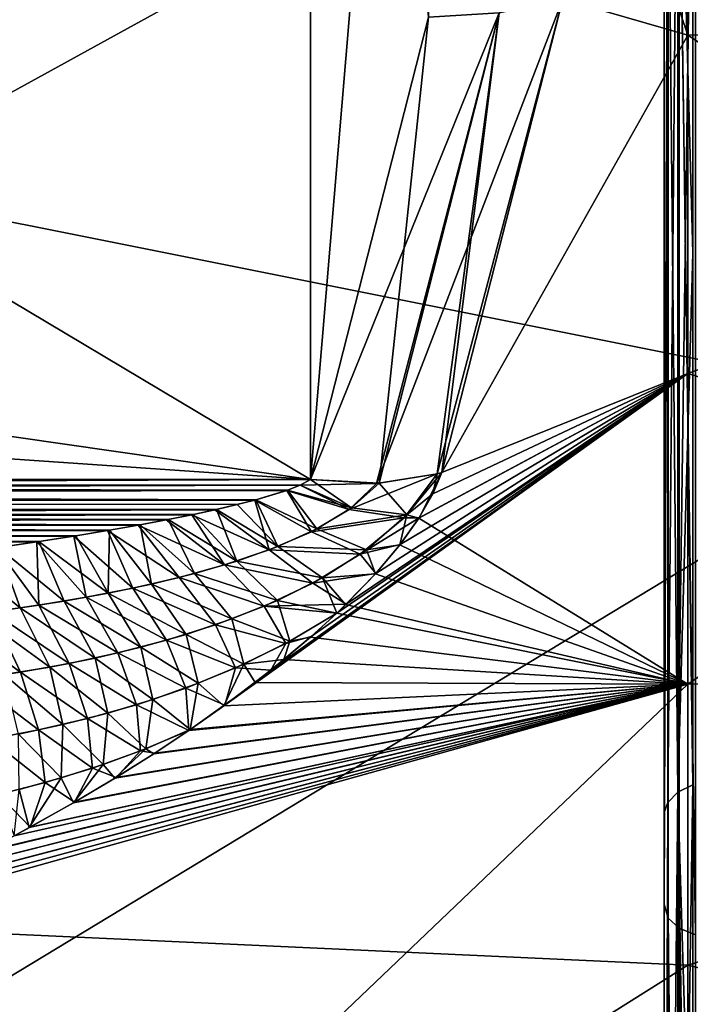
# Model space of a CAD drawing. Header units: metres. Extents: x 59 to 135, y -85 to 87.
# Tile 50 of 210: x 104.23 to 105.55, y -15.32 to -13.37. Entities that reach past the tile are written whole.
import ezdxf

# ---------------------------------------------------------------- set-up
doc = ezdxf.new("R2010")
doc.units = ezdxf.units.M
doc.layers.add('solid_21_404_502_XXX', color=7, linetype='CONTINUOUS')

msp = doc.modelspace()

# ---------------------------------------------------------------- linework, layer by layer
at = {"layer": 'solid_21_404_502_XXX'}
for points in [[(92.92411, -14.283573, 10.889191), (104.800674, -10.596016, 14.283573), (104.800674, -14.283573, 10.596016)], [(92.92411, -14.283573, 10.889191), (98.862396, -10.742603, 14.283573), (104.800674, -10.596016, 14.283573)], [(104.800674, -14.283573, -10.596016), (104.800674, -10.596016, -14.283573), (98.862396, -10.742603, -14.283573)], [(104.800674, -14.283573, -10.596016), (105.034065, -13.369972, -11.503856), (104.800674, -10.596016, -14.283573)], [(104.800674, -10.596016, 14.283573), (105.034065, -11.503855, 13.369973), (104.800674, -14.283573, 10.596016)], [(92.993294, -12.5855, -12.585557), (104.800674, -14.283573, -10.596016), (98.862396, -10.742603, -14.283573)], [(105.034065, -11.503855, 13.369973), (105.034065, -13.369972, 11.503856), (104.800674, -14.283573, 10.596016)], [(103.866585, -13.706483, -15.47142), (103.866585, -11.741673, -17.01075), (106.060829, -12.499646, -14.896499)], [(103.866585, -11.741673, 17.01075), (103.866585, -13.706483, 15.47142), (106.060829, -12.499646, 14.896499)], [(107.454948, -13.379801, -11.060852), (107.454948, -11.888809, -12.649812), (105.546379, -12.683444, -11.90166)], [(107.454948, -11.888809, 12.649812), (107.454948, -13.379801, 11.060852), (105.546379, -12.683444, 11.90166)], [(103.866585, -13.706483, -15.47142), (106.060829, -12.499646, -14.896499), (106.060829, -14.144506, -13.344653)], [(103.866585, -13.706483, 15.47142), (106.060829, -14.144506, 13.344653), (106.060829, -12.499646, 14.896499)], [(92.993294, -12.5855, -12.585557), (92.977631, -13.470376, -11.701067), (104.800674, -14.283573, -10.596016)], [(105.299789, -13.333353, -11.422954), (105.546379, -13.405608, -11.08192), (105.546379, -12.683444, -11.90166)], [(105.360519, -12.856514, 11.898283), (105.546379, -12.683444, 11.90166), (105.546379, -13.405608, 11.08192)], [(107.454948, -13.379801, -11.060852), (105.546379, -12.683444, -11.90166), (105.546379, -13.405608, -11.08192)], [(107.454948, -13.379801, 11.060852), (105.546379, -13.405608, 11.08192), (105.546379, -12.683444, 11.90166)], [(105.526718, -12.746581, -18.595591), (105.506912, -12.763724, -18.62204), (105.506912, -14.922261, -16.941641)], [(105.526718, -14.901969, -16.917526), (105.526718, -12.746581, -18.595591), (105.506912, -14.922261, -16.941641)], [(105.526718, -12.746581, 18.595591), (105.506912, -14.922261, 16.941641), (105.506912, -12.763724, 18.62204)], [(105.526718, -12.746581, 18.595591), (105.526718, -14.901969, 16.917526), (105.506912, -14.922261, 16.941641)], [(105.526718, -14.901969, -16.917526), (105.556602, -13.836235, -17.771778), (105.556602, -12.734189, -18.577349)], [(105.526718, -14.901969, -16.917526), (105.556602, -12.734189, -18.577349), (105.526718, -12.746581, -18.595591)], [(105.526718, -12.746581, 18.595591), (105.556602, -12.734212, 18.577333), (105.556602, -13.836255, 17.771763)], [(105.526718, -12.746581, 18.595591), (105.556602, -13.836255, 17.771763), (105.556602, -14.887472, 16.900908)], [(105.526718, -12.746581, 18.595591), (105.556602, -14.887472, 16.900908), (105.526718, -14.901969, 16.917526)], [(105.506912, -12.763724, -18.62204), (105.5, -12.778431, -18.656239), (105.5, -14.941888, -16.973005)], [(105.506912, -14.922261, -16.941641), (105.506912, -12.763724, -18.62204), (105.5, -14.941888, -16.973005)], [(105.506912, -12.763724, 18.62204), (105.5, -14.941916, 16.97298), (105.5, -12.778461, 18.656218)], [(105.506912, -12.763724, 18.62204), (105.506912, -14.922261, 16.941641), (105.5, -14.941916, 16.97298)], [(105.5, -12.778431, -18.656239), (105.5, -12.930519, -18.900017), (105.5, -15.12332, -17.195789)], [(105.5, -14.941888, -16.973005), (105.5, -12.778431, -18.656239), (105.5, -15.12332, -17.195789)], [(105.5, -12.778461, 18.656218), (105.5, -15.123081, 17.195999), (105.5, -12.930257, 18.900196)], [(105.5, -12.778461, 18.656218), (105.5, -14.941916, 16.97298), (105.5, -15.123081, 17.195999)], [(105.299789, -13.333352, 11.422955), (105.360519, -12.856514, 11.898283), (105.546379, -13.405608, 11.08192)], [(105.507614, -12.955078, 18.929609), (105.5, -12.930257, 18.900196), (105.5, -15.123081, 17.195999)], [(105.507614, -12.955078, -18.929609), (105.5, -15.12332, -17.195789), (105.5, -12.930519, -18.900017)], [(105.507614, -12.955078, 18.929609), (105.5, -15.123081, 17.195999), (105.507614, -15.150916, 17.222483)], [(105.507614, -15.150916, -17.222483), (105.5, -15.12332, -17.195789), (105.507614, -12.955078, -18.929609)], [(105.507614, -12.955078, -18.929609), (105.52932, -12.971464, -18.957741), (105.52932, -15.170808, -17.24823)], [(105.507614, -15.150916, -17.222483), (105.507614, -12.955078, -18.929609), (105.52932, -15.170808, -17.24823)], [(105.507614, -12.955078, 18.929609), (105.52932, -15.170808, 17.24823), (105.52932, -12.971464, 18.957741)], [(105.507614, -12.955078, 18.929609), (105.507614, -15.150916, 17.222483), (105.52932, -15.170808, 17.24823)], [(105.52932, -12.971464, -18.957741), (105.561806, -12.981667, -18.977028), (105.561806, -15.183502, -17.265936)], [(105.52932, -15.170808, -17.24823), (105.52932, -12.971464, -18.957741), (105.561806, -15.183502, -17.265936)], [(105.52932, -12.971464, 18.957741), (105.561806, -15.183502, 17.265936), (105.561806, -12.981667, 18.977028)], [(105.52932, -12.971464, 18.957741), (105.52932, -15.170808, 17.24823), (105.561806, -15.183502, 17.265936)], [(104.930794, -14.291431, -10.558968), (105.051323, -14.272571, -10.49829), (105.299789, -13.333353, -11.422954)], [(105.17363, -13.361324, -11.48074), (104.930794, -14.291431, -10.558968), (105.299789, -13.333353, -11.422954)], [(105.051323, -14.272571, -10.49829), (105.060562, -14.269832, -10.492333), (105.299789, -13.333353, -11.422954)], [(105.060562, -14.269832, 10.492333), (105.299789, -13.333352, 11.422955), (105.546379, -13.405608, 11.08192)], [(105.17363, -13.361324, 11.48074), (105.299789, -13.333352, 11.422955), (105.060562, -14.269832, 10.492333)], [(105.299789, -13.333353, -11.422954), (105.060562, -14.269832, -10.492333), (105.546379, -13.405608, -11.08192)], [(105.17363, -13.361324, -11.48074), (105.034065, -13.369972, -11.503856), (104.800674, -14.283573, -10.596016)], [(105.17363, -13.361324, -11.48074), (104.800674, -14.283573, -10.596016), (104.930794, -14.291431, -10.558968)], [(104.936401, -14.291162, 10.556758), (104.800674, -14.283573, 10.596016), (105.034065, -13.369972, 11.503856)], [(105.17363, -13.361324, 11.48074), (104.936401, -14.291162, 10.556758), (105.034065, -13.369972, 11.503856)], [(105.17363, -13.361324, 11.48074), (105.051346, -14.272562, 10.498273), (104.936401, -14.291162, 10.556758)], [(105.17363, -13.361324, 11.48074), (105.060562, -14.269832, 10.492333), (105.051346, -14.272562, 10.498273)], [(107.454948, -13.379801, -11.060852), (105.546379, -13.405608, -11.08192), (105.546379, -14.074529, -10.218949)], [(107.454948, -13.379801, -11.060852), (105.546379, -14.074529, -10.218949), (105.546379, -14.688089, -9.315541)], [(107.454948, -14.659998, -9.297633), (107.454948, -13.379801, -11.060852), (105.546379, -14.688089, -9.315541)], [(107.454948, -13.379801, 11.060852), (107.454948, -14.659998, 9.297633), (105.546379, -13.405608, 11.08192)], [(105.060562, -14.269832, -10.492333), (105.546379, -14.074529, -10.218949), (105.546379, -13.405608, -11.08192)], [(105.060562, -14.269832, 10.492333), (105.546379, -13.405608, 11.08192), (105.546379, -14.074529, 10.218949)], [(107.454948, -14.659998, 9.297633), (105.546379, -14.074529, 10.218949), (105.546379, -13.405608, 11.08192)], [(92.977631, -13.470376, -11.701067), (92.92411, -14.283573, -10.889191), (104.800674, -14.283573, -10.596016)], [(103.866585, -15.47142, -13.706483), (103.866585, -13.706483, -15.47142), (106.060829, -14.144506, -13.344653)], [(103.866585, -13.706483, 15.47142), (103.866585, -15.47142, 13.706483), (106.060829, -14.144506, 13.344653)], [(105.526718, -14.901969, -16.917526), (105.556602, -14.887453, -16.900925), (105.556602, -13.836235, -17.771778)], [(104.559769, -14.780121, -10.310885), (105.546379, -14.688089, -9.315541), (105.546379, -14.074529, -10.218949)], [(104.631287, -14.729719, -10.307977), (104.559769, -14.780121, -10.310885), (105.546379, -14.074529, -10.218949)], [(104.721924, -14.660749, -10.310483), (104.631287, -14.729719, -10.307977), (105.546379, -14.074529, -10.218949)], [(104.801743, -14.594066, -10.320054), (104.721924, -14.660749, -10.310483), (105.546379, -14.074529, -10.218949)], [(104.85244, -14.547909, -10.330937), (104.801743, -14.594066, -10.320054), (105.546379, -14.074529, -10.218949)], [(104.870895, -14.530137, -10.336147), (104.85244, -14.547909, -10.330937), (105.546379, -14.074529, -10.218949)], [(104.929489, -14.469402, -10.358281), (104.870895, -14.530137, -10.336147), (105.546379, -14.074529, -10.218949)], [(104.97757, -14.412341, -10.385921), (104.929489, -14.469402, -10.358281), (105.546379, -14.074529, -10.218949)], [(105.015137, -14.359682, -10.418239), (104.97757, -14.412341, -10.385921), (105.546379, -14.074529, -10.218949)], [(105.015038, -14.359844, 10.41812), (105.546379, -14.074529, 10.218949), (105.546379, -14.688089, 9.315541)], [(105.015038, -14.359844, 10.41812), (105.042709, -14.312096, 10.453882), (105.546379, -14.074529, 10.218949)], [(105.060562, -14.269832, -10.492333), (105.015137, -14.359682, -10.418239), (105.546379, -14.074529, -10.218949)], [(105.042709, -14.312096, 10.453882), (105.060562, -14.269832, 10.492333), (105.546379, -14.074529, 10.218949)], [(107.454948, -14.659998, 9.297633), (105.546379, -14.688089, 9.315541), (105.546379, -14.074529, 10.218949)], [(103.866585, -15.47142, -13.706483), (106.060829, -14.144506, -13.344653), (106.060829, -15.598085, -11.612345)], [(103.866585, -15.47142, 13.706483), (106.060829, -15.598085, 11.612345), (106.060829, -14.144506, 13.344653)], [(92.923309, -14.332231, -10.856697), (104.800674, -14.283573, -10.596016), (92.92411, -14.283573, -10.889191)], [(104.779999, -14.294888, -10.586307), (104.800674, -14.283573, -10.596016), (92.923309, -14.332231, -10.856697)], [(92.923309, -14.332231, 10.856697), (92.92411, -14.283573, 10.889191), (104.692642, -14.323936, 10.569903)], [(104.78051, -14.294672, 10.586471), (92.92411, -14.283573, 10.889191), (104.800674, -14.283573, 10.596016)], [(104.755157, -14.304769, 10.579524), (104.692642, -14.323936, 10.569903), (92.92411, -14.283573, 10.889191)], [(104.78051, -14.294672, 10.586471), (104.755157, -14.304769, 10.579524), (92.92411, -14.283573, 10.889191)], [(104.930794, -14.291431, -10.558968), (104.800674, -14.283573, -10.596016), (104.779999, -14.294888, -10.586307)], [(104.881569, -14.339624, 10.528677), (104.78051, -14.294672, 10.586471), (104.800674, -14.283573, 10.596016)], [(104.881569, -14.339624, 10.528677), (104.800674, -14.283573, 10.596016), (104.936401, -14.291162, 10.556758)], [(104.87693, -14.343006, -10.527239), (104.985672, -14.359189, -10.447251), (105.051323, -14.272571, -10.49829)], [(104.930794, -14.291431, -10.558968), (104.87693, -14.343006, -10.527239), (105.051323, -14.272571, -10.49829)], [(104.936401, -14.291162, 10.556758), (105.051346, -14.272562, 10.498273), (104.991203, -14.353554, 10.449457)], [(104.985672, -14.359189, -10.447251), (105.015137, -14.359682, -10.418239), (105.060562, -14.269832, -10.492333)], [(105.051323, -14.272571, -10.49829), (104.985672, -14.359189, -10.447251), (105.060562, -14.269832, -10.492333)], [(104.991203, -14.353554, 10.449457), (105.051346, -14.272562, 10.498273), (105.042709, -14.312096, 10.453882)], [(105.051346, -14.272562, 10.498273), (105.060562, -14.269832, 10.492333), (105.042709, -14.312096, 10.453882)], [(104.753853, -14.305217, -10.57925), (104.779999, -14.294888, -10.586307), (92.923309, -14.332231, -10.856697)], [(104.87693, -14.343006, -10.527239), (104.779999, -14.294888, -10.586307), (104.753853, -14.305217, -10.57925)], [(104.881569, -14.339624, 10.528677), (104.755157, -14.304769, 10.579524), (104.78051, -14.294672, 10.586471)], [(104.930794, -14.291431, -10.558968), (104.779999, -14.294888, -10.586307), (104.87693, -14.343006, -10.527239)], [(104.881569, -14.339624, 10.528677), (104.936401, -14.291162, 10.556758), (104.991203, -14.353554, 10.449457)], [(104.690468, -14.324523, -10.569673), (104.753853, -14.305217, -10.57925), (92.923309, -14.332231, -10.856697)], [(92.923309, -14.332231, 10.856697), (104.692642, -14.323936, 10.569903), (104.655632, -14.33346, 10.566579)], [(104.736153, -14.41631, 10.514299), (104.655632, -14.33346, 10.566579), (104.692642, -14.323936, 10.569903)], [(104.802299, -14.387059, -10.515343), (104.753853, -14.305217, -10.57925), (104.690468, -14.324523, -10.569673)], [(104.81321, -14.381574, 10.516117), (104.692642, -14.323936, 10.569903), (104.755157, -14.304769, 10.579524)], [(104.736153, -14.41631, 10.514299), (104.692642, -14.323936, 10.569903), (104.81321, -14.381574, 10.516117)], [(104.87693, -14.343006, -10.527239), (104.753853, -14.305217, -10.57925), (104.802299, -14.387059, -10.515343)], [(104.81321, -14.381574, 10.516117), (104.755157, -14.304769, 10.579524), (104.881569, -14.339624, 10.528677)], [(104.991203, -14.353554, 10.449457), (105.042709, -14.312096, 10.453882), (105.015038, -14.359844, 10.41812)], [(104.611588, -14.343774, -10.563933), (92.923309, -14.332231, -10.856697), (92.923027, -14.389623, -10.845286)], [(92.923027, -14.389623, 10.845286), (92.923309, -14.332231, 10.856697), (104.403328, -14.384102, 10.561995)], [(104.611588, -14.343774, -10.563933), (104.690468, -14.324523, -10.569673), (92.923309, -14.332231, -10.856697)], [(92.923309, -14.332231, 10.856697), (104.463951, -14.373407, 10.561275), (104.403328, -14.384102, 10.561995)], [(92.923309, -14.332231, 10.856697), (104.519081, -14.363031, 10.561413), (104.463951, -14.373407, 10.561275)], [(92.923309, -14.332231, 10.856697), (104.569153, -14.352944, 10.562355), (104.519081, -14.363031, 10.561413)], [(92.923309, -14.332231, 10.856697), (104.614555, -14.343105, 10.564076), (104.569153, -14.352944, 10.562355)], [(92.923309, -14.332231, 10.856697), (104.655632, -14.33346, 10.566579), (104.614555, -14.343105, 10.564076)], [(104.654877, -14.445204, 10.518663), (104.569153, -14.352944, 10.562355), (104.614555, -14.343105, 10.564076)], [(104.718704, -14.423026, -10.514851), (104.690468, -14.324523, -10.569673), (104.611588, -14.343774, -10.563933)], [(104.736153, -14.41631, 10.514299), (104.614555, -14.343105, 10.564076), (104.655632, -14.33346, 10.566579)], [(104.654877, -14.445204, 10.518663), (104.614555, -14.343105, 10.564076), (104.736153, -14.41631, 10.514299)], [(104.802299, -14.387059, -10.515343), (104.690468, -14.324523, -10.569673), (104.718704, -14.423026, -10.514851)], [(104.87693, -14.343006, -10.527239), (104.802299, -14.387059, -10.515343), (104.985672, -14.359189, -10.447251)], [(104.81321, -14.381574, 10.516117), (104.881569, -14.339624, 10.528677), (104.991203, -14.353554, 10.449457)], [(104.565872, -14.353628, -10.562264), (104.611588, -14.343774, -10.563933), (92.923027, -14.389623, -10.845286)], [(104.515541, -14.363718, -10.561378), (104.565872, -14.353628, -10.562264), (92.923027, -14.389623, -10.845286)], [(104.630875, -14.452638, -10.52071), (104.565872, -14.353628, -10.562264), (104.515541, -14.363718, -10.561378)], [(104.654877, -14.445204, 10.518663), (104.519081, -14.363031, 10.561413), (104.569153, -14.352944, 10.562355)], [(104.718704, -14.423026, -10.514851), (104.611588, -14.343774, -10.563933), (104.565872, -14.353628, -10.562264)], [(104.718704, -14.423026, -10.514851), (104.565872, -14.353628, -10.562264), (104.630875, -14.452638, -10.52071)], [(104.802299, -14.387059, -10.515343), (104.898712, -14.431338, -10.430927), (104.985672, -14.359189, -10.447251)], [(104.81321, -14.381574, 10.516117), (104.991203, -14.353554, 10.449457), (104.911179, -14.42246, 10.431718)], [(104.985672, -14.359189, -10.447251), (104.898712, -14.431338, -10.430927), (105.015137, -14.359682, -10.418239)], [(104.898712, -14.431338, -10.430927), (104.97757, -14.412341, -10.385921), (105.015137, -14.359682, -10.418239)], [(104.911179, -14.42246, 10.431718), (104.991203, -14.353554, 10.449457), (104.977264, -14.41269, 10.385767)], [(104.991203, -14.353554, 10.449457), (105.015038, -14.359844, 10.41812), (104.977264, -14.41269, 10.385767)], [(104.977264, -14.41269, 10.385767), (105.015038, -14.359844, 10.41812), (105.546379, -14.688089, 9.315541)], [(104.46022, -14.374086, -10.561296), (104.515541, -14.363718, -10.561378), (92.923027, -14.389623, -10.845286)], [(104.399475, -14.38476, -10.562067), (104.46022, -14.374086, -10.561296), (92.923027, -14.389623, -10.845286)], [(104.540764, -14.477444, -10.530312), (104.46022, -14.374086, -10.561296), (104.399475, -14.38476, -10.562067)], [(104.486252, -14.490458, 10.537223), (104.403328, -14.384102, 10.561995), (104.463951, -14.373407, 10.561275)], [(104.630875, -14.452638, -10.52071), (104.515541, -14.363718, -10.561378), (104.46022, -14.374086, -10.561296)], [(104.630875, -14.452638, -10.52071), (104.46022, -14.374086, -10.561296), (104.540764, -14.477444, -10.530312)], [(104.571266, -14.469594, 10.526752), (104.463951, -14.373407, 10.561275), (104.519081, -14.363031, 10.561413)], [(104.486252, -14.490458, 10.537223), (104.463951, -14.373407, 10.561275), (104.571266, -14.469594, 10.526752)], [(104.571266, -14.469594, 10.526752), (104.519081, -14.363031, 10.561413), (104.654877, -14.445204, 10.518663)], [(104.736153, -14.41631, 10.514299), (104.81321, -14.381574, 10.516117), (104.911179, -14.42246, 10.431718)], [(92.923027, -14.389623, 10.845286), (104.403328, -14.384102, 10.561995), (104.336716, -14.395138, 10.563639)], [(104.332832, -14.395761, -10.563759), (104.399475, -14.38476, -10.562067), (92.923027, -14.389623, -10.845286)], [(104.332832, -14.395761, -10.563759), (92.923027, -14.389623, -10.845286), (92.923309, -14.447015, -10.856697)], [(92.923027, -14.389623, 10.845286), (104.263557, -14.406528, 10.566299), (104.183258, -14.418273, 10.570088)], [(92.923027, -14.389623, 10.845286), (104.336716, -14.395138, 10.563639), (104.263557, -14.406528, 10.566299)], [(104.259758, -14.407103, -10.56646), (104.332832, -14.395761, -10.563759), (92.923309, -14.447015, -10.856697)], [(104.356865, -14.516565, -10.555842), (104.332832, -14.395761, -10.563759), (104.259758, -14.407103, -10.56646)], [(104.400314, -14.50847, 10.549308), (104.263557, -14.406528, 10.566299), (104.336716, -14.395138, 10.563639)], [(104.449265, -14.498511, -10.542281), (104.399475, -14.38476, -10.562067), (104.332832, -14.395761, -10.563759)], [(104.449265, -14.498511, -10.542281), (104.332832, -14.395761, -10.563759), (104.356865, -14.516565, -10.555842)], [(104.400314, -14.50847, 10.549308), (104.336716, -14.395138, 10.563639), (104.403328, -14.384102, 10.561995)], [(104.540764, -14.477444, -10.530312), (104.399475, -14.38476, -10.562067), (104.449265, -14.498511, -10.542281)], [(104.400314, -14.50847, 10.549308), (104.403328, -14.384102, 10.561995), (104.486252, -14.490458, 10.537223)], [(104.802299, -14.387059, -10.515343), (104.718704, -14.423026, -10.514851), (104.898712, -14.431338, -10.430927)], [(104.179657, -14.418783, -10.570277), (104.259758, -14.407103, -10.56646), (92.923309, -14.447015, -10.856697)], [(104.226723, -14.53771, 10.576612), (104.095146, -14.430363, 10.575141), (104.183258, -14.418273, 10.570088)], [(104.263863, -14.532104, -10.570527), (104.179657, -14.418783, -10.570277), (104.170441, -14.545485, -10.586033)], [(104.263863, -14.532104, -10.570527), (104.259758, -14.407103, -10.56646), (104.179657, -14.418783, -10.570277)], [(104.313744, -14.524107, 10.562538), (104.183258, -14.418273, 10.570088), (104.263557, -14.406528, 10.566299)], [(104.226723, -14.53771, 10.576612), (104.183258, -14.418273, 10.570088), (104.313744, -14.524107, 10.562538)], [(104.356865, -14.516565, -10.555842), (104.259758, -14.407103, -10.56646), (104.263863, -14.532104, -10.570527)], [(104.313744, -14.524107, 10.562538), (104.263557, -14.406528, 10.566299), (104.400314, -14.50847, 10.549308)], [(104.654877, -14.445204, 10.518663), (104.736153, -14.41631, 10.514299), (104.824265, -14.477909, 10.432165)], [(104.736153, -14.41631, 10.514299), (104.911179, -14.42246, 10.431718), (104.824265, -14.477909, 10.432165)], [(104.898712, -14.431338, -10.430927), (104.929489, -14.469402, -10.358281), (104.97757, -14.412341, -10.385921)], [(104.911179, -14.42246, 10.431718), (104.977264, -14.41269, 10.385767), (104.928925, -14.470019, 10.358022)], [(104.928925, -14.470019, 10.358022), (104.977264, -14.41269, 10.385767), (105.546379, -14.688089, 9.315541)], [(104.139397, -14.549529, 10.59132), (104.095146, -14.430363, 10.575141), (104.226723, -14.53771, 10.576612)], [(104.718704, -14.423026, -10.514851), (104.630875, -14.452638, -10.52071), (104.804955, -14.488454, -10.433799)], [(104.718704, -14.423026, -10.514851), (104.804955, -14.488454, -10.433799), (104.898712, -14.431338, -10.430927)], [(104.898712, -14.431338, -10.430927), (104.804955, -14.488454, -10.433799), (104.929489, -14.469402, -10.358281)], [(104.824265, -14.477909, 10.432165), (104.911179, -14.42246, 10.431718), (104.928925, -14.470019, 10.358022)], [(104.630875, -14.452638, -10.52071), (104.540764, -14.477444, -10.530312), (104.709145, -14.534005, -10.446814)], [(104.571266, -14.469594, 10.526752), (104.654877, -14.445204, 10.518663), (104.735092, -14.522688, 10.442595)], [(104.630875, -14.452638, -10.52071), (104.709145, -14.534005, -10.446814), (104.804955, -14.488454, -10.433799)], [(104.654877, -14.445204, 10.518663), (104.824265, -14.477909, 10.432165), (104.735092, -14.522688, 10.442595)], [(104.540764, -14.477444, -10.530312), (104.449265, -14.498511, -10.542281), (104.61274, -14.570966, -10.465443)], [(104.486252, -14.490458, 10.537223), (104.571266, -14.469594, 10.526752), (104.645187, -14.55938, 10.458706)], [(104.540764, -14.477444, -10.530312), (104.61274, -14.570966, -10.465443), (104.709145, -14.534005, -10.446814)], [(104.571266, -14.469594, 10.526752), (104.735092, -14.522688, 10.442595), (104.645187, -14.55938, 10.458706)], [(104.735092, -14.522688, 10.442595), (104.824265, -14.477909, 10.432165), (104.852371, -14.547972, 10.330921)], [(104.804955, -14.488454, -10.433799), (104.870895, -14.530137, -10.336147), (104.929489, -14.469402, -10.358281)], [(104.824265, -14.477909, 10.432165), (104.928925, -14.470019, 10.358022), (104.869995, -14.531022, 10.335874)], [(104.824265, -14.477909, 10.432165), (104.869995, -14.531022, 10.335874), (104.852371, -14.547972, 10.330921)], [(104.869995, -14.531022, 10.335874), (104.928925, -14.470019, 10.358022), (105.546379, -14.688089, 9.315541)], [(104.449265, -14.498511, -10.542281), (104.356865, -14.516565, -10.555842), (104.516212, -14.60134, -10.487375)], [(104.400314, -14.50847, 10.549308), (104.486252, -14.490458, 10.537223), (104.555084, -14.589828, 10.478228)], [(104.449265, -14.498511, -10.542281), (104.516212, -14.60134, -10.487375), (104.61274, -14.570966, -10.465443)], [(104.486252, -14.490458, 10.537223), (104.645187, -14.55938, 10.458706), (104.555084, -14.589828, 10.478228)], [(104.804955, -14.488454, -10.433799), (104.709145, -14.534005, -10.446814), (104.870895, -14.530137, -10.336147)], [(104.356865, -14.516565, -10.555842), (104.263863, -14.532104, -10.570527), (104.419739, -14.626472, -10.511351)], [(104.313744, -14.524107, 10.562538), (104.400314, -14.50847, 10.549308), (104.464981, -14.615297, 10.499892)], [(104.356865, -14.516565, -10.555842), (104.419739, -14.626472, -10.511351), (104.516212, -14.60134, -10.487375)], [(104.400314, -14.50847, 10.549308), (104.555084, -14.589828, 10.478228), (104.464981, -14.615297, 10.499892)], [(104.139397, -14.549529, 10.59132), (104.226723, -14.53771, 10.576612), (104.285049, -14.654542, 10.546935)], [(104.263863, -14.532104, -10.570527), (104.170441, -14.545485, -10.586033), (104.323372, -14.647282, -10.536627)], [(104.226723, -14.53771, 10.576612), (104.313744, -14.524107, 10.562538), (104.374954, -14.636661, 10.522952)], [(104.226723, -14.53771, 10.576612), (104.374954, -14.636661, 10.522952), (104.285049, -14.654542, 10.546935)], [(104.263863, -14.532104, -10.570527), (104.323372, -14.647282, -10.536627), (104.419739, -14.626472, -10.511351)], [(104.313744, -14.524107, 10.562538), (104.464981, -14.615297, 10.499892), (104.374954, -14.636661, 10.522952)], [(104.709145, -14.534005, -10.446814), (104.61274, -14.570966, -10.465443), (104.751541, -14.607744, -10.350633)], [(104.759827, -14.603298, 10.348672), (104.645187, -14.55938, 10.458706), (104.735092, -14.522688, 10.442595)], [(104.709145, -14.534005, -10.446814), (104.85244, -14.547909, -10.330937), (104.870895, -14.530137, -10.336147)], [(104.709145, -14.534005, -10.446814), (104.751541, -14.607744, -10.350633), (104.85244, -14.547909, -10.330937)], [(104.759827, -14.603298, 10.348672), (104.735092, -14.522688, 10.442595), (104.852371, -14.547972, 10.330921)], [(104.852371, -14.547972, 10.330921), (104.869995, -14.531022, 10.335874), (105.546379, -14.688089, 9.315541)], [(104.170441, -14.545485, -10.586033), (104.076736, -14.556962, -10.602156), (104.227165, -14.664412, -10.562743)], [(104.076736, -14.556962, -10.602156), (104.131142, -14.678331, -10.589396), (104.227165, -14.664412, -10.562743)], [(104.139397, -14.549529, 10.59132), (104.285049, -14.654542, 10.546935), (104.19529, -14.669397, 10.571532)], [(104.170441, -14.545485, -10.586033), (104.227165, -14.664412, -10.562743), (104.323372, -14.647282, -10.536627)], [(104.751541, -14.607744, -10.350633), (104.801743, -14.594066, -10.320054), (104.85244, -14.547909, -10.330937)], [(104.759827, -14.603298, 10.348672), (104.852371, -14.547972, 10.330921), (104.800453, -14.595193, 10.319835)], [(104.800453, -14.595193, 10.319835), (104.852371, -14.547972, 10.330921), (105.546379, -14.688089, 9.315541)], [(104.61274, -14.570966, -10.465443), (104.516212, -14.60134, -10.487375), (104.652267, -14.656042, -10.376997)], [(104.668732, -14.64866, 10.372267), (104.555084, -14.589828, 10.478228), (104.645187, -14.55938, 10.458706)], [(104.61274, -14.570966, -10.465443), (104.652267, -14.656042, -10.376997), (104.751541, -14.607744, -10.350633)], [(104.759827, -14.603298, 10.348672), (104.668732, -14.64866, 10.372267), (104.645187, -14.55938, 10.458706)], [(104.578407, -14.686638, 10.399435), (104.464981, -14.615297, 10.499892), (104.555084, -14.589828, 10.478228)], [(104.668732, -14.64866, 10.372267), (104.578407, -14.686638, 10.399435), (104.555084, -14.589828, 10.478228)], [(104.751541, -14.607744, -10.350633), (104.721924, -14.660749, -10.310483), (104.801743, -14.594066, -10.320054)], [(104.748184, -14.639528, 10.312727), (104.800453, -14.595193, 10.319835), (105.546379, -14.688089, 9.315541)], [(104.759827, -14.603298, 10.348672), (104.800453, -14.595193, 10.319835), (104.748184, -14.639528, 10.312727)], [(104.488777, -14.718603, 10.428912), (104.374954, -14.636661, 10.522952), (104.464981, -14.615297, 10.499892)], [(104.516212, -14.60134, -10.487375), (104.419739, -14.626472, -10.511351), (104.553909, -14.695883, -10.407296)], [(104.578407, -14.686638, 10.399435), (104.488777, -14.718603, 10.428912), (104.464981, -14.615297, 10.499892)], [(104.516212, -14.60134, -10.487375), (104.553909, -14.695883, -10.407296), (104.652267, -14.656042, -10.376997)], [(104.751541, -14.607744, -10.350633), (104.652267, -14.656042, -10.376997), (104.721924, -14.660749, -10.310483)], [(104.759827, -14.603298, 10.348672), (104.748184, -14.639528, 10.312727), (104.668732, -14.64866, 10.372267)], [(104.419739, -14.626472, -10.511351), (104.323372, -14.647282, -10.536627), (104.456352, -14.728913, -10.440051)], [(104.419739, -14.626472, -10.511351), (104.456352, -14.728913, -10.440051), (104.553909, -14.695883, -10.407296)], [(104.311272, -14.768113, 10.491942), (104.19529, -14.669397, 10.571532), (104.285049, -14.654542, 10.546935)], [(104.323372, -14.647282, -10.536627), (104.227165, -14.664412, -10.562743), (104.359482, -14.756275, -10.47438)], [(104.399757, -14.745526, 10.459916), (104.285049, -14.654542, 10.546935), (104.374954, -14.636661, 10.522952)], [(104.399757, -14.745526, 10.459916), (104.311272, -14.768113, 10.491942), (104.285049, -14.654542, 10.546935)], [(104.323372, -14.647282, -10.536627), (104.359482, -14.756275, -10.47438), (104.456352, -14.728913, -10.440051)], [(104.488777, -14.718603, 10.428912), (104.399757, -14.745526, 10.459916), (104.374954, -14.636661, 10.522952)], [(104.668732, -14.64866, 10.372267), (104.629311, -14.731157, 10.308005), (104.578407, -14.686638, 10.399435)], [(104.668732, -14.64866, 10.372267), (104.691147, -14.684854, 10.3088), (104.629311, -14.731157, 10.308005)], [(104.668732, -14.64866, 10.372267), (104.748184, -14.639528, 10.312727), (104.691147, -14.684854, 10.3088)], [(104.691147, -14.684854, 10.3088), (104.748184, -14.639528, 10.312727), (105.546379, -14.688089, 9.315541)], [(104.227165, -14.664412, -10.562743), (104.131142, -14.678331, -10.589396), (104.263222, -14.778778, -10.509724)], [(104.311272, -14.768113, 10.491942), (104.223274, -14.786885, 10.524647), (104.19529, -14.669397, 10.571532)], [(104.227165, -14.664412, -10.562743), (104.263222, -14.778778, -10.509724), (104.359482, -14.756275, -10.47438)], [(104.652267, -14.656042, -10.376997), (104.553909, -14.695883, -10.407296), (104.631287, -14.729719, -10.307977)], [(104.652267, -14.656042, -10.376997), (104.631287, -14.729719, -10.307977), (104.721924, -14.660749, -10.310483)], [(107.454948, -14.659998, -9.297633), (105.546379, -14.688089, -9.315541), (105.546379, -15.24385, -8.37522)], [(107.454948, -15.709231, -7.387932), (107.454948, -14.659998, -9.297633), (105.546379, -15.24385, -8.37522)], [(107.454948, -14.659998, 9.297633), (105.546379, -15.24385, 8.37522), (105.546379, -14.688089, 9.315541)], [(107.454948, -14.659998, 9.297633), (107.454948, -15.709231, 7.387932), (105.546379, -15.24385, 8.37522)], [(103.83654, -16.319096, -8.574661), (105.546379, -15.24385, -8.37522), (105.546379, -14.688089, -9.315541)], [(104.001953, -15.093254, -10.424808), (103.83654, -16.319096, -8.574661), (105.546379, -14.688089, -9.315541)], [(103.83654, -15.165472, 10.480753), (105.546379, -14.688089, 9.315541), (105.546379, -15.24385, 8.37522)], [(103.83654, -15.165472, 10.480753), (103.920441, -15.129771, 10.451462), (105.546379, -14.688089, 9.315541)], [(103.920441, -15.129771, 10.451462), (104.0009, -15.093746, 10.425128), (105.546379, -14.688089, 9.315541)], [(104.0009, -15.093746, 10.425128), (104.07795, -15.05744, 10.40177), (105.546379, -14.688089, 9.315541)], [(104.079399, -15.056739, -10.401352), (104.001953, -15.093254, -10.424808), (105.546379, -14.688089, -9.315541)], [(104.07795, -15.05744, 10.40177), (104.151527, -15.020832, 10.381564), (105.546379, -14.688089, 9.315541)], [(104.153275, -15.019944, -10.381105), (104.079399, -15.056739, -10.401352), (105.546379, -14.688089, -9.315541)], [(104.131142, -14.678331, -10.589396), (104.167519, -14.79701, -10.545705), (104.263222, -14.778778, -10.509724)], [(104.151527, -15.020832, 10.381564), (104.214508, -14.987973, 10.365923), (105.546379, -14.688089, 9.315541)], [(104.214546, -14.987953, -10.365913), (104.153275, -15.019944, -10.381105), (105.546379, -14.688089, -9.315541)], [(104.214508, -14.987973, 10.365923), (104.24453, -14.971844, 10.358964), (105.546379, -14.688089, 9.315541)], [(104.246552, -14.970743, -10.358509), (104.214546, -14.987953, -10.365913), (105.546379, -14.688089, -9.315541)], [(104.24453, -14.971844, 10.358964), (104.332016, -14.922958, 10.340729), (105.546379, -14.688089, 9.315541)], [(104.334206, -14.921696, -10.340314), (104.246552, -14.970743, -10.358509), (105.546379, -14.688089, -9.315541)], [(104.332016, -14.922958, 10.340729), (104.414024, -14.87425, 10.326871), (105.546379, -14.688089, 9.315541)], [(104.416283, -14.872872, -10.326535), (104.334206, -14.921696, -10.340314), (105.546379, -14.688089, -9.315541)], [(104.414024, -14.87425, 10.326871), (104.490868, -14.825985, 10.316848), (105.546379, -14.688089, 9.315541)], [(104.493103, -14.82454, -10.316606), (104.416283, -14.872872, -10.326535), (105.546379, -14.688089, -9.315541)], [(104.578407, -14.686638, 10.399435), (104.562561, -14.778211, 10.310705), (104.488777, -14.718603, 10.428912)], [(104.490868, -14.825985, 10.316848), (104.562561, -14.778211, 10.310705), (105.546379, -14.688089, 9.315541)], [(104.559769, -14.780121, -10.310885), (104.493103, -14.82454, -10.316606), (105.546379, -14.688089, -9.315541)], [(104.578407, -14.686638, 10.399435), (104.629311, -14.731157, 10.308005), (104.562561, -14.778211, 10.310705)], [(104.562561, -14.778211, 10.310705), (104.629311, -14.731157, 10.308005), (105.546379, -14.688089, 9.315541)], [(104.629311, -14.731157, 10.308005), (104.691147, -14.684854, 10.3088), (105.546379, -14.688089, 9.315541)], [(104.553909, -14.695883, -10.407296), (104.456352, -14.728913, -10.440051), (104.559769, -14.780121, -10.310885)], [(104.553909, -14.695883, -10.407296), (104.559769, -14.780121, -10.310885), (104.631287, -14.729719, -10.307977)], [(104.456352, -14.728913, -10.440051), (104.359482, -14.756275, -10.47438), (104.464241, -14.820315, -10.349915)], [(104.474777, -14.816199, 10.345469), (104.399757, -14.745526, 10.459916), (104.488777, -14.718603, 10.428912)], [(104.456352, -14.728913, -10.440051), (104.464241, -14.820315, -10.349915), (104.559769, -14.780121, -10.310885)], [(104.474777, -14.816199, 10.345469), (104.488777, -14.718603, 10.428912), (104.562561, -14.778211, 10.310705)], [(104.390747, -14.847134, 10.381545), (104.311272, -14.768113, 10.491942), (104.399757, -14.745526, 10.459916)], [(104.474777, -14.816199, 10.345469), (104.390747, -14.847134, 10.381545), (104.399757, -14.745526, 10.459916)], [(104.307411, -14.873637, 10.418698), (104.223274, -14.786885, 10.524647), (104.311272, -14.768113, 10.491942)], [(104.359482, -14.756275, -10.47438), (104.263222, -14.778778, -10.509724), (104.369858, -14.854143, -10.390755)], [(104.390747, -14.847134, 10.381545), (104.307411, -14.873637, 10.418698), (104.311272, -14.768113, 10.491942)], [(104.359482, -14.756275, -10.47438), (104.369858, -14.854143, -10.390755), (104.464241, -14.820315, -10.349915)], [(104.263222, -14.778778, -10.509724), (104.167519, -14.79701, -10.545705), (104.276321, -14.882519, -10.432853)], [(104.307411, -14.873637, 10.418698), (104.224686, -14.896165, 10.456627), (104.223274, -14.786885, 10.524647)], [(104.263222, -14.778778, -10.509724), (104.276321, -14.882519, -10.432853), (104.369858, -14.854143, -10.390755)], [(104.464241, -14.820315, -10.349915), (104.493103, -14.82454, -10.316606), (104.559769, -14.780121, -10.310885)], [(104.474777, -14.816199, 10.345469), (104.562561, -14.778211, 10.310705), (104.490868, -14.825985, 10.316848)], [(104.167519, -14.79701, -10.545705), (104.183548, -14.906041, -10.475819), (104.276321, -14.882519, -10.432853)], [(104.464241, -14.820315, -10.349915), (104.369858, -14.854143, -10.390755), (104.416283, -14.872872, -10.326535)], [(104.474777, -14.816199, 10.345469), (104.414024, -14.87425, 10.326871), (104.390747, -14.847134, 10.381545)], [(104.474777, -14.816199, 10.345469), (104.490868, -14.825985, 10.316848), (104.414024, -14.87425, 10.326871)], [(104.464241, -14.820315, -10.349915), (104.416283, -14.872872, -10.326535), (104.493103, -14.82454, -10.316606)], [(104.390747, -14.847134, 10.381545), (104.332016, -14.922958, 10.340729), (104.307411, -14.873637, 10.418698)], [(104.390747, -14.847134, 10.381545), (104.414024, -14.87425, 10.326871), (104.332016, -14.922958, 10.340729)], [(104.369858, -14.854143, -10.390755), (104.276321, -14.882519, -10.432853), (104.334206, -14.921696, -10.340314)], [(104.369858, -14.854143, -10.390755), (104.334206, -14.921696, -10.340314), (104.416283, -14.872872, -10.326535)], [(104.276321, -14.882519, -10.432853), (104.183548, -14.906041, -10.475819), (104.246552, -14.970743, -10.358509)], [(104.307411, -14.873637, 10.418698), (104.24453, -14.971844, 10.358964), (104.224686, -14.896165, 10.456627)], [(104.307411, -14.873637, 10.418698), (104.332016, -14.922958, 10.340729), (104.24453, -14.971844, 10.358964)], [(104.276321, -14.882519, -10.432853), (104.246552, -14.970743, -10.358509), (104.334206, -14.921696, -10.340314)], [(105.526718, -16.838591, -14.991104), (105.556602, -15.883982, -15.967987), (105.556602, -14.887453, -16.900925)], [(105.526718, -16.838591, -14.991104), (105.556602, -14.887453, -16.900925), (105.526718, -14.901969, -16.917526)], [(105.526718, -14.901969, 16.917526), (105.556602, -14.887472, 16.900908), (105.556602, -15.884005, 15.967964)], [(104.183548, -14.906041, -10.475819), (104.214546, -14.987953, -10.365913), (104.246552, -14.970743, -10.358509)], [(104.224686, -14.896165, 10.456627), (104.24453, -14.971844, 10.358964), (104.214508, -14.987973, 10.365923)], [(105.526718, -14.901969, -16.917526), (105.506912, -14.922261, -16.941641), (105.506912, -16.861717, -15.012512)], [(105.526718, -16.838591, -14.991104), (105.526718, -14.901969, -16.917526), (105.506912, -16.861717, -15.012512)], [(105.526718, -14.901969, 16.917526), (105.506912, -16.861717, 15.012512), (105.506912, -14.922261, 16.941641)], [(105.526718, -14.901969, 16.917526), (105.526718, -16.838591, 14.991104), (105.506912, -16.861717, 15.012512)], [(105.526718, -14.901969, 16.917526), (105.556602, -15.884005, 15.967964), (105.556602, -16.822193, 14.976358)], [(105.526718, -14.901969, 16.917526), (105.556602, -16.822193, 14.976358), (105.526718, -16.838591, 14.991104)], [(105.506912, -14.922261, -16.941641), (105.5, -14.941888, -16.973005), (105.5, -16.885389, -15.040853)], [(105.506912, -16.861717, -15.012512), (105.506912, -14.922261, -16.941641), (105.5, -16.885389, -15.040853)], [(105.506912, -14.922261, 16.941641), (105.5, -16.885414, 15.040825), (105.5, -14.941916, 16.97298)], [(105.506912, -14.922261, 16.941641), (105.506912, -16.861717, 15.012512), (105.5, -16.885414, 15.040825)], [(105.5, -14.941888, -16.973005), (105.5, -15.12332, -17.195789), (105.5, -17.093662, -15.238624)], [(105.5, -16.885389, -15.040853), (105.5, -14.941888, -16.973005), (105.5, -17.093662, -15.238624)], [(105.5, -14.941916, 16.97298), (105.5, -17.093451, 15.238861), (105.5, -15.123081, 17.195999)], [(105.5, -14.941916, 16.97298), (105.5, -16.885414, 15.040825), (105.5, -17.093451, 15.238861)], [(105.507614, -15.150916, 17.222483), (105.5, -15.123081, 17.195999), (105.5, -17.093451, 15.238861)], [(105.507614, -15.150916, -17.222483), (105.5, -17.093662, -15.238624), (105.5, -15.12332, -17.195789)], [(105.507614, -15.150916, 17.222483), (105.5, -17.093451, 15.238861), (105.507614, -17.123995, 15.262141)], [(105.507614, -17.123995, -15.262141), (105.5, -17.093662, -15.238624), (105.507614, -15.150916, -17.222483)], [(105.507614, -15.150916, -17.222483), (105.52932, -15.170808, -17.24823), (105.52932, -17.147055, -15.285069)], [(105.507614, -17.123995, -15.262141), (105.507614, -15.150916, -17.222483), (105.52932, -17.147055, -15.285069)], [(105.507614, -15.150916, 17.222483), (105.52932, -17.147055, 15.285069), (105.52932, -15.170808, 17.24823)], [(105.507614, -15.150916, 17.222483), (105.507614, -17.123995, 15.262141), (105.52932, -17.147055, 15.285069)], [(103.83654, -16.319105, 8.574644), (103.83654, -15.165472, 10.480753), (105.546379, -15.24385, 8.37522)], [(105.52932, -15.170808, -17.24823), (105.561806, -15.183502, -17.265936), (105.561806, -17.162004, -15.300879)], [(105.52932, -17.147055, -15.285069), (105.52932, -15.170808, -17.24823), (105.561806, -17.162004, -15.300879)], [(105.52932, -15.170808, 17.24823), (105.561806, -17.162004, 15.300879), (105.561806, -15.183502, 17.265936)], [(105.52932, -15.170808, 17.24823), (105.52932, -17.147055, 15.285069), (105.561806, -17.162004, 15.300879)], [(103.83654, -16.319096, -8.574661), (105.546379, -15.739408, -7.40205), (105.546379, -15.24385, -8.37522)], [(103.83654, -16.319105, 8.574644), (105.546379, -15.24385, 8.37522), (105.546379, -15.739408, 7.40205)], [(107.454948, -15.709231, -7.387932), (105.546379, -15.24385, -8.37522), (105.546379, -15.739408, -7.40205)], [(107.454948, -15.709231, 7.387932), (105.546379, -15.739408, 7.40205), (105.546379, -15.24385, 8.37522)]]:
    msp.add_3dface(points, dxfattribs=at)

doc.saveas('drawing.dxf')
